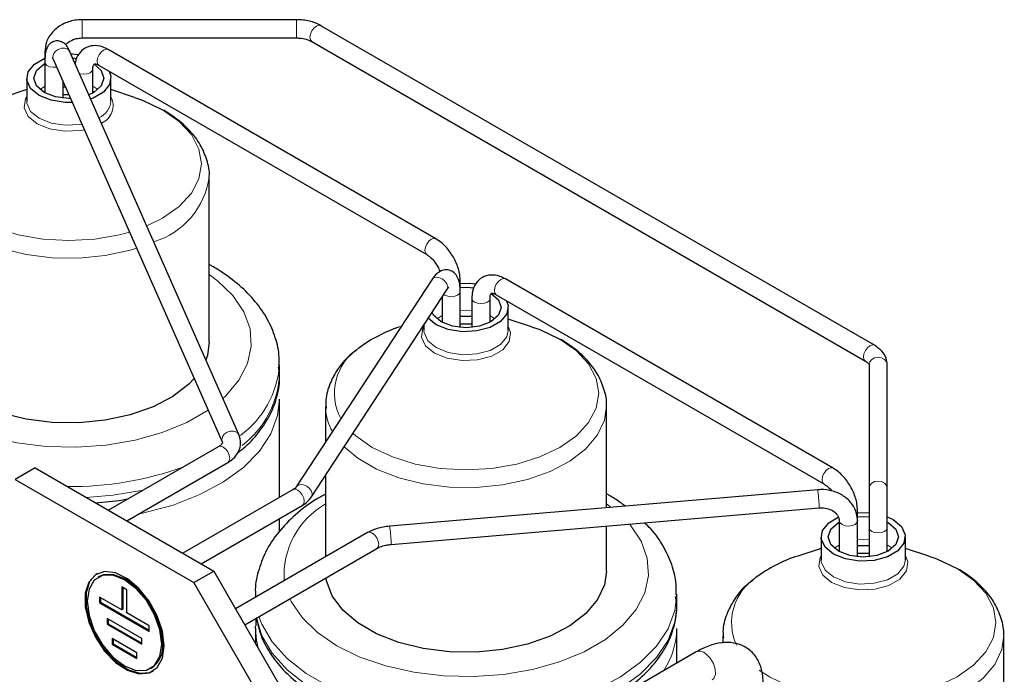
# Model space of a CAD drawing. Header units: millimetres. Extents: x 5 to 418, y 2 to 292.
# Tile 29 of 45: x 284 to 312, y 103 to 122. Entities that reach past the tile are written whole.
import ezdxf

# ---------------------------------------------------------------- set-up
doc = ezdxf.new("R2010")
doc.units = ezdxf.units.MM

msp = doc.modelspace()

# ---------------------------------------------------------------- linework, layer by layer
at = {"color": 7, "linetype": 'Continuous', "lineweight": 25}
for p, q in [((291.5181, 121.899), (285.4087, 121.899)), ((307.9803, 112.6271), (292.2138, 121.7289)), ((285.4087, 121.379), (291.5181, 121.379)), ((291.9538, 121.2785), (307.7203, 112.1767)), ((284.3487, 120.9857), (284.3487, 120.6919)), ((289.8758, 110.0835), (285.0644, 120.9849)), ((295.4867, 115.6595), (286.1529, 121.0477)), ((284.3487, 120.6919), (284.3487, 119.8136)), ((284.5886, 120.7749), (289.4001, 109.8735)), ((285.1422, 120.8084), (285.2628, 120.7964)), ((285.8929, 120.5974), (295.2267, 115.2091)), ((285.7169, 120.4887), (285.7172, 120.4959)), ((285.7172, 119.8136), (285.7172, 120.4959)), ((283.833, 120.2346), (283.833, 119.5813)), ((284.8687, 119.6651), (284.8687, 120.1403)), ((286.233, 119.5813), (286.233, 120.2346)), ((283.833, 119.9066), (283.1651, 119.6874)), ((284.8687, 119.9836), (284.9359, 119.9881)), ((284.8687, 119.7709), (285.0308, 119.773)), ((285.7172, 119.8598), (285.7622, 119.8395)), ((286.9008, 119.6874), (286.233, 119.9066)), ((289.033, 112.7224), (289.033, 117.4111)), ((295.3682, 114.4952), (291.5092, 108.5924)), ((296.1824, 114.1606), (296.1824, 114.4545)), ((306.8004, 109.1282), (297.4666, 114.5165)), ((291.9444, 108.3079), (295.8035, 114.2106)), ((296.1824, 113.1339), (296.1824, 114.1606)), ((295.6624, 113.9949), (295.6624, 113.2823)), ((296.5109, 113.9646), (296.5109, 113.1339)), ((297.0306, 113.9575), (297.0309, 113.9646)), ((297.0309, 113.2823), (297.0309, 113.9646)), ((297.2066, 114.0661), (306.5404, 108.6778)), ((297.5467, 113.0501), (297.5467, 113.7033)), ((297.0309, 113.3285), (297.0759, 113.3083)), ((298.2145, 113.1562), (297.5467, 113.3754)), ((294.4966, 113.162), (294.4789, 113.1562)), ((295.1467, 113.206), (295.1467, 113.0501)), ((291.033, 111.7425), (291.033, 112.0692)), ((307.8247, 112.0753), (307.8247, 108.5484)), ((308.3447, 108.5484), (308.3447, 112.0753)), ((291.033, 108.2909), (291.033, 111.0893)), ((292.3467, 110.8799), (292.3467, 109.8734)), ((300.3467, 108.0008), (300.3467, 110.8799)), ((289.3012, 109.7404), (286.1602, 107.9272)), ((284.0713, 109.1331), (283.5056, 108.8065)), ((284.0713, 109.1331), (289.1625, 106.194)), ((286.6803, 107.627), (289.5612, 109.2901)), ((292.3467, 108.9232), (292.3467, 106.6001)), ((283.5056, 108.8065), (288.5968, 105.8675)), ((307.8247, 108.5484), (307.8247, 107.4334)), ((308.3447, 107.4334), (308.3447, 108.5484)), ((291.4225, 108.5158), (288.2816, 106.7026)), ((306.3645, 108.5124), (294.1732, 107.476)), ((288.8016, 106.4024), (291.6825, 108.0655)), ((294.2172, 106.9578), (306.4086, 107.9943)), ((307.4961, 107.6293), (307.4961, 107.9232)), ((308.3447, 107.7411), (308.5089, 107.6619)), ((291.033, 107.3299), (291.033, 107.6905)), ((300.3467, 106.1911), (300.3467, 107.4789)), ((306.9761, 107.6293), (306.9761, 106.7511)), ((307.496, 107.6342), (307.4961, 107.6293)), ((307.4961, 106.6026), (307.4961, 107.6293)), ((307.8247, 107.4334), (307.8247, 106.6026)), ((308.3447, 107.593), (308.3675, 107.5802)), ((308.3447, 106.7511), (308.3447, 107.4334)), ((293.5438, 107.2912), (289.7826, 105.1199)), ((306.4604, 107.172), (306.4604, 106.5188)), ((308.8604, 106.5188), (308.8604, 107.172)), ((290.0426, 104.6696), (293.8038, 106.8409)), ((306.4604, 106.8441), (305.7926, 106.6249)), ((308.3447, 106.7973), (308.3896, 106.777)), ((309.5282, 106.6249), (308.8604, 106.8441)), ((285.8952, 106.0395), (285.8669, 106.0232)), ((288.5968, 105.8675), (289.1625, 106.194)), ((289.1625, 106.194), (291.4252, 102.2749)), ((286.5462, 105.7448), (286.5462, 105.0916)), ((286.6876, 105.6632), (286.5462, 105.7448)), ((290.8595, 101.9483), (288.5968, 105.8675)), ((286.5462, 105.0916), (285.9098, 105.4589)), ((285.9098, 105.4589), (285.9098, 105.2956)), ((286.5745, 105.7285), (286.5745, 105.1079)), ((286.6876, 105.0099), (286.6876, 105.6632)), ((290.3467, 105.5379), (290.3467, 105.4455)), ((302.3467, 105.2113), (302.3467, 105.5379)), ((285.9381, 105.312), (285.9098, 105.2956)), ((285.9098, 105.2956), (287.324, 104.4792)), ((285.9381, 105.4426), (285.9381, 105.312)), ((285.9381, 105.312), (287.324, 104.5119)), ((286.5745, 105.1079), (286.5462, 105.0916)), ((287.324, 104.6425), (286.6876, 105.0099)), ((287.1119, 104.2751), (286.1219, 104.8466)), ((286.1219, 104.8466), (286.1219, 104.6833)), ((286.1502, 104.6996), (286.1219, 104.6833)), ((286.1219, 104.6833), (287.1119, 104.1118)), ((286.1502, 104.8302), (286.1502, 104.6996)), ((286.1502, 104.6996), (287.1119, 104.1444)), ((287.324, 104.4792), (287.324, 104.6425)), ((290.3467, 104.5581), (290.3478, 104.6255)), ((290.3467, 104.5581), (290.3467, 104.1429)), ((302.3467, 103.575), (302.3467, 104.5581)), ((303.6604, 104.3486), (303.6604, 104.1475)), ((311.6604, 99.6599), (311.6604, 104.3486)), ((286.9704, 103.8668), (286.2633, 104.275)), ((286.2633, 104.275), (286.2633, 104.1117)), ((286.2916, 104.128), (286.2633, 104.1117)), ((286.2633, 104.1117), (286.9704, 103.7035)), ((286.2916, 104.2587), (286.2916, 104.128)), ((286.2916, 104.128), (286.9704, 103.7361)), ((287.1119, 104.1118), (287.1119, 104.2751)), ((286.9704, 103.7035), (286.9704, 103.8668)), ((302.8988, 103.8937), (292.3832, 97.8232)), ((287.3668, 103.4251), (287.3951, 103.4414))]:
    msp.add_line(p, q, dxfattribs=at)
at = {"color": 7, "linetype": 'Continuous', "lineweight": 18}
for p, q in [((285.4087, 121.379), (285.4087, 121.899)), ((291.5181, 121.379), (291.5181, 121.899)), ((285.7172, 120.0023), (285.7401, 119.9895)), ((285.7401, 119.9895), (285.8575, 119.908)), ((297.0309, 113.4711), (297.0538, 113.4583)), ((297.0538, 113.4583), (297.1712, 113.3767)), ((300.3467, 108.1093), (300.4806, 108.0122)), ((308.3447, 106.9398), (308.3675, 106.927)), ((308.3675, 106.927), (308.4849, 106.8454)), ((290.3488, 105.4467), (290.3468, 105.5578)), ((303.6751, 104.1505), (303.661, 104.3093))]:
    msp.add_line(p, q, dxfattribs=at)
at = {"color": 7, "linetype": 'Continuous', "lineweight": 18, "flags": 128}
for points in [[(291.9538, 121.2785), (291.9538, 121.2785), (291.9139, 121.3244), (291.8999, 121.3976), (291.9139, 121.4869), (291.9538, 121.5788), (292.0134, 121.6592), (292.0838, 121.716), (292.1541, 121.7405), (292.2138, 121.7289)], [(284.5886, 120.7749), (284.5755, 120.8356), (284.5934, 120.9174), (284.6467, 120.9935), (284.7274, 121.0523), (284.8232, 121.0848), (284.9195, 121.0862), (285.0016, 121.0561), (285.0571, 120.9992), (285.0644, 120.9849)], [(286.1529, 121.0477), (286.0933, 121.0593), (286.0229, 121.0349), (285.9526, 120.9781), (285.8929, 120.8976), (285.8531, 120.8058), (285.8391, 120.7164), (285.8531, 120.6433), (285.8929, 120.5974), (285.8929, 120.5974)], [(284.6883, 120.549), (284.6827, 120.548), (284.5817, 120.5426), (284.4848, 120.5599), (284.4068, 120.5973), (284.3595, 120.6491), (284.3487, 120.6919)], [(285.3392, 120.3622), (285.3577, 120.3572), (285.4572, 120.3458), (285.5567, 120.3572), (285.6411, 120.3898), (285.6974, 120.4385), (285.7169, 120.4887)], [(284.2084, 119.908), (284.3259, 119.9895), (284.3487, 120.0023)], [(285.4757, 118.7651), (285.3627, 118.7443), (284.922, 118.7221), (284.4946, 118.7882), (284.1323, 118.9347), (283.8785, 119.1439), (283.764, 119.3906), (283.8026, 119.645), (283.833, 119.7013)], [(285.406, 118.9229), (285.3436, 118.9122), (284.9284, 118.8912), (284.5258, 118.9535), (284.1844, 119.0915), (283.9454, 119.2886), (283.8375, 119.521), (283.833, 119.5813)], [(287.7048, 119.3337), (288.1747, 119.0031), (288.5239, 118.626), (288.7389, 118.2168), (288.8116, 117.7912), (288.7389, 117.3657), (288.5239, 116.9565), (288.1747, 116.5793), (287.7048, 116.2488), (287.253, 116.0261)], [(286.7616, 115.8516), (286.479, 115.7759), (285.7701, 115.6518), (285.033, 115.6099), (284.2958, 115.6518), (283.587, 115.7759), (282.9337, 115.9775), (282.3611, 116.2488), (281.8912, 116.5793), (281.542, 116.9565), (281.327, 117.3657), (281.2544, 117.7912), (281.327, 118.2168), (281.542, 118.626), (281.8912, 119.0031), (281.9763, 119.0736)], [(286.9656, 115.3894), (286.7807, 115.3341), (286.0682, 115.1807), (285.3183, 115.1079), (284.5581, 115.1183), (283.815, 115.2116), (283.116, 115.3844), (282.4862, 115.6305), (281.9485, 115.9409), (281.5223, 116.3045), (281.2229, 116.708), (281.0613, 117.137), (281.0335, 117.3718)], [(295.4867, 115.6595), (295.4271, 115.671), (295.3567, 115.6466), (295.2864, 115.5898), (295.2267, 115.5094), (295.1869, 115.4175), (295.1729, 115.3281), (295.1869, 115.255), (295.2252, 115.21)], [(288.9995, 110.7812), (288.3937, 110.4317), (287.6948, 110.1436), (286.9232, 109.9259), (286.1001, 109.7844), (285.2479, 109.7231), (284.3898, 109.7436), (283.5492, 109.8453), (282.7491, 110.0255), (282.0114, 110.2793), (281.356, 110.5997), (280.801, 110.9781), (280.3613, 111.404), (280.0491, 111.8658), (279.8729, 112.3511), (279.8374, 112.8464), (279.9436, 113.3384), (280.1887, 113.8136), (280.5659, 114.259), (281.033, 114.6405)], [(289.033, 114.6405), (289.265, 114.4667), (289.7046, 114.0408), (290.0168, 113.5789), (290.193, 113.0937), (290.2285, 112.5983), (290.1223, 112.1064), (289.8772, 111.6312), (289.5001, 111.1858), (289.4217, 111.1123)], [(295.5741, 114.5545), (295.6666, 114.5179), (295.7468, 114.4563), (295.8024, 114.3788), (295.8251, 114.2975), (295.8114, 114.2246), (295.8035, 114.2106)], [(297.3366, 114.5036), (297.2663, 114.4468), (297.2066, 114.3664), (297.1668, 114.2745), (297.1528, 114.1852), (297.1668, 114.112), (297.2066, 114.0661), (297.2066, 114.0661)], [(297.4666, 114.5165), (297.407, 114.5281), (297.3366, 114.5036)], [(296.1824, 114.1606), (296.1634, 114.1042), (296.1077, 114.0553), (296.0237, 114.0224), (295.9244, 114.0105), (295.8248, 114.0215), (295.74, 114.0537), (295.7127, 114.0719)], [(296.5109, 113.9646), (296.5307, 113.9072), (296.5871, 113.8585), (296.6714, 113.826), (296.7709, 113.8145), (296.8704, 113.826), (296.9548, 113.8585), (297.0112, 113.9072), (297.0306, 113.9575)], [(296.1824, 113.6195), (296.3467, 113.6274), (296.5109, 113.6195)], [(295.5221, 113.3767), (295.6396, 113.4583), (295.6624, 113.4711)], [(297.5467, 113.1701), (297.6156, 112.9875), (297.5771, 112.7331), (297.3901, 112.5016), (297.0773, 112.321), (296.6764, 112.2131), (296.2357, 112.1908), (295.8083, 112.2569), (295.446, 112.4034), (295.1922, 112.6126), (295.0777, 112.8593), (295.1163, 113.1137), (295.1467, 113.1701)], [(297.5467, 113.0501), (297.5058, 112.8708), (297.3297, 112.6527), (297.035, 112.4826), (296.6573, 112.3809), (296.2421, 112.36), (295.8395, 112.4222), (295.4982, 112.5602), (295.2591, 112.7573), (295.1512, 112.9897), (295.1467, 113.0501)], [(299.0185, 112.8024), (299.4885, 112.4718), (299.8376, 112.0947), (300.0527, 111.6855), (300.1253, 111.26), (300.0527, 110.8344), (299.8376, 110.4252), (299.4885, 110.0481), (299.0185, 109.7175), (298.4459, 109.4463), (297.7927, 109.2447), (297.0838, 109.1205), (296.3467, 109.0786), (295.6095, 109.1205), (294.9007, 109.2447), (294.2474, 109.4463), (293.6748, 109.7175), (293.2049, 110.0481), (293.1276, 110.1177)], [(307.7203, 112.1767), (307.6805, 112.2226), (307.6665, 112.2958), (307.6805, 112.3851), (307.7203, 112.477), (307.78, 112.5574), (307.8503, 112.6142), (307.9207, 112.6386), (307.9803, 112.6271), (307.9804, 112.627)], [(307.8247, 112.0753), (307.8444, 112.1566), (307.9008, 112.2254), (307.9852, 112.2715), (308.0847, 112.2876), (308.1841, 112.2715), (308.2685, 112.2254), (308.3249, 112.1566), (308.3447, 112.0753)], [(291.033, 111.0893), (290.9791, 110.6262), (290.787, 110.1077), (290.46, 109.6121), (290.0058, 109.1512), (289.435, 108.7357), (288.7611, 108.3754), (287.9997, 108.0786), (287.1689, 107.8525), (287.0145, 107.8199)], [(300.3466, 110.8949), (300.2913, 110.4969), (300.0945, 110.0729), (299.7622, 109.678), (299.3065, 109.3266), (298.7438, 109.0313), (298.0945, 108.8028), (297.382, 108.6494), (296.632, 108.5766), (295.8718, 108.5871), (295.1287, 108.6804), (294.4297, 108.8532), (293.7999, 109.0992), (293.2622, 109.4097), (292.8756, 109.7323)], [(289.4001, 109.8735), (289.387, 109.9342), (289.4048, 110.016), (289.4582, 110.0921), (289.5389, 110.1509), (289.6347, 110.1834), (289.731, 110.1848), (289.8131, 110.1547), (289.8686, 110.0978), (289.8759, 110.0833)], [(289.3012, 109.7404), (289.3608, 109.752), (289.4312, 109.7275), (289.5015, 109.6708), (289.5612, 109.5903), (289.601, 109.4984), (289.615, 109.4091)], [(289.615, 109.4091), (289.601, 109.3359), (289.5612, 109.2901), (289.5612, 109.2901)], [(306.6704, 109.1153), (306.6001, 109.0585), (306.5404, 108.9781), (306.5006, 108.8862), (306.4866, 108.7969), (306.5006, 108.7237), (306.5404, 108.6778), (306.542, 108.677)], [(306.8004, 109.1282), (306.7408, 109.1398), (306.6704, 109.1153)], [(291.7151, 108.6517), (291.8075, 108.6152), (291.8877, 108.5535), (291.9434, 108.4761), (291.9661, 108.3947), (291.9523, 108.3218), (291.9444, 108.3079)], [(307.8247, 108.5484), (307.8444, 108.6297), (307.9008, 108.6986), (307.9852, 108.7446), (308.0847, 108.7607), (308.1841, 108.7446), (308.2685, 108.6986), (308.3249, 108.6297), (308.3447, 108.5484), (308.3447, 108.5484)], [(287.1584, 108.5034), (286.2879, 108.3554), (285.5305, 108.2907)], [(291.4225, 108.5158), (291.4821, 108.5274), (291.5525, 108.5029)], [(291.5525, 108.5029), (291.6228, 108.4462), (291.6825, 108.3657), (291.7223, 108.2738), (291.7363, 108.1845), (291.7223, 108.1113), (291.6825, 108.0655), (291.6825, 108.0655)], [(306.3645, 108.5124), (306.3658, 108.5045), (306.3704, 108.461)], [(300.9972, 107.5342), (301.0183, 107.5096), (301.3305, 107.0477), (301.5067, 106.5624), (301.5422, 106.0671), (301.436, 105.5751), (301.191, 105.0999), (300.8138, 104.6545), (300.3147, 104.251), (299.7074, 103.9004), (299.0085, 103.6123), (298.2369, 103.3946), (297.4138, 103.2531), (296.5616, 103.1918), (295.7035, 103.2123), (294.8629, 103.314), (294.0629, 103.4943), (293.3251, 103.748), (292.6697, 104.0685), (292.1147, 104.4468), (291.675, 104.8727), (291.3629, 105.3346), (291.3257, 105.4103)], [(294.1732, 107.476), (294.1745, 107.468), (294.179, 107.4245)], [(307.4961, 107.6293), (307.4794, 107.5764), (307.4259, 107.5267), (307.3434, 107.4926), (307.2446, 107.4793), (307.1445, 107.4889), (307.0584, 107.5198), (306.9993, 107.5674), (306.9763, 107.6245), (306.9761, 107.6293)], [(307.8247, 107.4334), (307.8444, 107.3759), (307.9008, 107.3272), (307.9852, 107.2947), (308.0847, 107.2833), (308.1841, 107.2947), (308.2685, 107.3272), (308.3249, 107.3759), (308.3447, 107.4334), (308.3447, 107.4334)], [(293.5438, 107.2912), (293.6035, 107.3028), (293.6738, 107.2783)], [(293.6738, 107.2783), (293.7442, 107.2215), (293.8038, 107.1411), (293.8437, 107.0492), (293.8577, 106.9599), (293.8437, 106.8867), (293.8038, 106.8409), (293.8038, 106.8409)], [(306.8358, 106.8454), (306.9533, 106.927), (306.9761, 106.9398)], [(307.4961, 107.0883), (307.6604, 107.0961), (307.8247, 107.0883)], [(308.8604, 106.6388), (308.9293, 106.4562), (308.8908, 106.2018), (308.7038, 105.9703), (308.391, 105.7897), (307.9901, 105.6818), (307.5494, 105.6596), (307.1221, 105.7257), (306.7597, 105.8721), (306.5059, 106.0813), (306.3914, 106.328), (306.43, 106.5824), (306.4604, 106.6388)], [(308.8604, 106.5188), (308.8195, 106.3395), (308.6434, 106.1215), (308.3487, 105.9513), (307.971, 105.8497), (307.5558, 105.8287), (307.1532, 105.891), (306.8119, 106.029), (306.5728, 106.226), (306.465, 106.4584), (306.4604, 106.5188)], [(310.3322, 106.2711), (310.8022, 105.9406), (311.1513, 105.5635), (311.3664, 105.1543), (311.439, 104.7287), (311.3664, 104.3031), (311.1513, 103.8939), (310.8022, 103.5168), (310.3322, 103.1863), (309.7597, 102.915), (309.1064, 102.7134), (308.3976, 102.5893), (307.6604, 102.5474), (306.9232, 102.5893), (306.2144, 102.7134), (305.5611, 102.915), (304.9885, 103.1863), (304.6952, 103.3767)], [(302.3466, 105.521), (302.2928, 105.0748), (302.1007, 104.5563), (301.7737, 104.0607), (301.3195, 103.5998), (300.7487, 103.1843), (300.0748, 102.8239), (299.3134, 102.5272), (298.4826, 102.3011), (297.6016, 102.1508), (296.6913, 102.0799), (295.7729, 102.09), (294.8679, 102.181), (293.9976, 102.3507), (293.1823, 102.595), (292.4413, 102.9084), (291.7917, 103.2833), (291.2489, 103.7112), (290.8256, 104.1818), (290.5318, 104.6842), (290.4481, 104.9037)], [(302.3467, 105.2113), (302.2928, 104.7482), (302.1007, 104.2297), (301.7737, 103.7341), (301.3195, 103.2732), (300.7487, 102.8577), (300.0748, 102.4973), (299.3134, 102.2006), (298.4826, 101.9745), (297.6016, 101.8242), (296.6913, 101.7533), (295.7729, 101.7634), (294.8679, 101.8544), (293.9976, 102.0241), (293.1823, 102.2684), (292.4413, 102.5818), (291.7917, 102.9567), (291.2489, 103.3845), (290.8256, 103.8552), (290.5318, 104.3576), (290.3771, 104.8627)], [(290.4212, 104.0139), (290.3742, 104.2268), (290.3467, 104.5581)], [(311.6603, 104.3637), (311.605, 103.9657), (311.4082, 103.5416), (311.0759, 103.1468), (310.6202, 102.7953), (310.0575, 102.5), (309.4082, 102.2716), (308.6957, 102.1181), (307.9457, 102.0453), (307.1855, 102.0558), (306.4424, 102.1491), (305.7434, 102.3219), (305.1136, 102.568), (304.7424, 102.7692)], [(303.3587, 103.0969), (303.4061, 103.139), (303.45, 103.2511), (303.445, 103.4004), (303.3919, 103.5642), (303.2987, 103.7175), (303.1796, 103.8369)]]:
    msp.add_lwpolyline(points, dxfattribs=at)
at = {"color": 7, "linetype": 'Continuous', "lineweight": 25, "flags": 128}
for points in [[(285.0901, 120.9265), (285.1376, 120.9247), (285.3104, 120.9085)], [(285.1318, 119.5442), (284.9284, 119.5445), (284.5258, 119.6067), (284.1844, 119.7447), (283.9454, 119.9418), (283.8375, 120.1742), (283.8739, 120.4139), (284.05, 120.6319), (284.3447, 120.802), (284.3495, 120.804)], [(285.0816, 119.658), (285.033, 119.6573), (284.6503, 119.7012), (284.3259, 119.8264), (284.1091, 120.0137), (284.033, 120.2346), (284.1091, 120.4555), (284.3259, 120.6428), (284.3634, 120.6633)], [(285.7401, 120.6428), (285.9568, 120.4555), (286.033, 120.2346), (285.9568, 120.0137), (285.7401, 119.8264), (285.6046, 119.7609)], [(286.1848, 120.4289), (286.2284, 120.2949), (286.1921, 120.0553), (286.016, 119.8372), (285.7213, 119.6671), (285.6567, 119.6428)], [(286.9008, 119.6874), (287.1322, 119.6049), (287.7048, 119.3337)], [(296.175, 114.272), (296.3467, 114.2806), (296.5765, 114.2651)], [(296.1824, 114.3895), (296.4513, 114.3934), (296.6241, 114.3773)], [(297.4985, 113.8977), (297.5421, 113.7637), (297.5058, 113.524), (297.3297, 113.306), (297.035, 113.1358), (296.6573, 113.0342), (296.2421, 113.0132), (295.8395, 113.0755), (295.4982, 113.2135), (295.271, 113.3962)], [(297.0538, 114.1115), (297.2706, 113.9242), (297.3467, 113.7033), (297.2706, 113.4824), (297.0538, 113.2951), (296.7294, 113.17), (296.3467, 113.126), (295.964, 113.17), (295.6396, 113.2951), (295.4228, 113.4824), (295.378, 113.5599)], [(296.1824, 113.4524), (296.3997, 113.4585), (296.5109, 113.4524)], [(296.1824, 113.2396), (296.3467, 113.2417), (296.5109, 113.2396)], [(298.2145, 113.1562), (298.4459, 113.0737), (299.0185, 112.8024)], [(288.6026, 111.6804), (288.4485, 111.5206), (287.9928, 111.1691), (287.4301, 110.8738), (286.7807, 110.6453), (286.0682, 110.4919), (285.3183, 110.4191), (284.5581, 110.4296), (283.815, 110.5229), (283.116, 110.6957), (282.4862, 110.9418), (281.9485, 111.2522), (281.5223, 111.6157), (281.2229, 112.0193), (281.0613, 112.4483), (281.033, 112.7224)], [(289.033, 112.7224), (288.9776, 112.3395), (288.9351, 112.2148)], [(308.5089, 107.6619), (308.748, 107.4648), (308.8558, 107.2324), (308.8195, 106.9927), (308.6434, 106.7747), (308.3487, 106.6046), (307.971, 106.5029), (307.5558, 106.4819), (307.1532, 106.5442), (306.8119, 106.6822), (306.5728, 106.8793), (306.465, 107.1117), (306.5013, 107.3513), (306.6774, 107.5694), (306.9458, 107.7286)], [(307.4814, 107.74), (307.6604, 107.7493), (307.8247, 107.7415)], [(307.4961, 107.8583), (307.765, 107.8622), (307.8247, 107.8583)], [(308.3675, 107.5802), (308.5843, 107.393), (308.6604, 107.172), (308.5843, 106.9511), (308.3675, 106.7638), (308.0431, 106.6387), (307.6604, 106.5948), (307.2777, 106.6387), (306.9533, 106.7638), (306.7365, 106.9511), (306.6604, 107.172), (306.7365, 107.393), (306.9533, 107.5802), (306.9761, 107.593)], [(307.4961, 106.9211), (307.7134, 106.9272), (307.8247, 106.9211)], [(307.4961, 106.7083), (307.6604, 106.7105), (307.8247, 106.7083)], [(309.5282, 106.6249), (309.7597, 106.5424), (310.3322, 106.2711)], [(287.7483, 104.071), (287.698, 104.4851), (287.5517, 104.9204), (287.3223, 105.3383), (287.0302, 105.7017), (286.7014, 105.9781), (286.3651, 106.1432), (286.0512, 106.1821), (285.7875, 106.0915), (285.5976, 105.8794), (285.4982, 105.5647), (285.4982, 105.1752), (285.5976, 104.7457), (285.7875, 104.3143), (286.0512, 103.9193), (286.3651, 103.5958), (286.7014, 103.3725), (287.0302, 103.2694), (287.3223, 103.2955), (287.5517, 103.4485), (287.698, 103.7149), (287.7483, 104.071)], [(285.8452, 106.1261), (285.8158, 106.1079), (285.6258, 105.8958), (285.5264, 105.581), (285.5264, 105.1916), (285.6258, 104.762), (285.8158, 104.3306), (286.0795, 103.9356), (286.3934, 103.6121), (286.7297, 103.3888), (287.0585, 103.2857), (287.3506, 103.3118), (287.4451, 103.3548)], [(287.6775, 104.1118), (287.6256, 104.5203), (287.475, 104.9487), (287.2403, 105.3551), (286.9447, 105.6998), (286.6169, 105.9489), (286.2891, 106.0782), (285.9934, 106.0749), (285.7588, 105.9394), (285.6081, 105.685), (285.5562, 105.3364), (285.6081, 104.928), (285.7588, 104.4996), (285.9934, 104.0931), (286.2891, 103.7485), (286.6169, 103.4993), (286.9447, 103.3701), (287.2403, 103.3733), (287.475, 103.5088), (287.6256, 103.7633), (287.6775, 104.1118)], [(287.7058, 104.1282), (287.6539, 104.5366), (287.5033, 104.965), (287.2686, 105.3714), (286.9729, 105.7161), (286.6452, 105.9653), (286.3174, 106.0945), (286.0217, 106.0913), (285.8952, 106.0395)], [(300.3467, 106.1911), (300.2913, 105.8082), (300.0945, 105.3842), (299.7622, 104.9893), (299.3065, 104.6379), (298.7438, 104.3426), (298.0945, 104.1141), (297.382, 103.9607), (296.632, 103.8879), (295.8718, 103.8983), (295.1287, 103.9916), (294.4297, 104.1644), (293.7999, 104.4105), (293.2622, 104.7209), (292.836, 105.0845), (292.5366, 105.488), (292.375, 105.917), (292.3594, 106.007)]]:
    msp.add_lwpolyline(points, dxfattribs=at)
at = {"color": 7, "linetype": 'Continuous', "lineweight": 18}
for centre, radius, start, end in [((285.626, 119.6477), 0.6106, 296.26561, 353.76307), ((285.744, 119.4542), 0.5479, 293.43007, 26.81231), ((286.7871, 117.7402), 2.2676, 287.07993, 352.03959), ((295.5131, 114.3794), 0.1854, 70.7632, 141.37589), ((294.1282, 111.2627), 1.5297, 123.22569, 208.28099), ((288.275, 112.2855), 2.7678, 306.46576, 355.16449), ((288.3, 111.9473), 2.7406, 307.58226, 355.71444), ((293.8291, 110.9042), 1.4832, 182.4606, 209.67908), ((285.0995, 118.0435), 9.4387, 269.30597, 289.86876), ((291.654, 108.4767), 0.1854, 70.7632, 141.37589), ((296.404, 107.4106), 10.0216, 3.33888, 6.01622), ((293.4968, 106.0781), 2.3342, 119.51947, 183.89221), ((284.2127, 106.3742), 10.0216, 3.33888, 6.01622), ((305.4458, 104.7261), 1.5363, 123.23608, 204.40426), ((300.1036, 104.5952), 2.2434, 326.64975, 359.05048), ((302.9989, 103.6659), 0.2488, 43.40974, 113.73245)]:
    msp.add_arc(centre, radius, start, end, dxfattribs=at)
at = {"color": 7, "linetype": 'Continuous', "lineweight": 25}
for centre, radius, start, end in [((295.6539, 109.4221), 3.9146, 107.46826, 127.14731), ((306.9676, 102.8908), 3.9146, 107.46826, 127.14731), ((286.9823, 104.0418), 0.7286, 304.5077, 6.80448)]:
    msp.add_arc(centre, radius, start, end, dxfattribs=at)
for points, knots in [([(285.4087, 121.899), (285.3397, 121.8955), (285.147, 121.8859), (284.8433, 121.7813), (284.5572, 121.563), (284.3788, 121.2809), (284.358, 121.077), (284.3487, 120.9857)], [0, 0, 0, 0, 0.1271006, 0.3549054, 0.5853379, 0.8143368, 1, 1, 1, 1]), ([(292.2138, 121.7289), (292.1603, 121.7561), (292.0093, 121.833), (291.7656, 121.8901), (291.5811, 121.8967), (291.5181, 121.899)], [0, 0, 0, 0, 0.2657075, 0.7493426, 1, 1, 1, 1]), ([(285.0644, 120.9849), (285.0455, 121.024), (285.0035, 121.1112), (284.9271, 121.2113), (284.8043, 121.2883), (284.6669, 121.3055), (284.5443, 121.2626), (284.458, 121.1837), (284.4016, 121.0861), (284.3582, 120.9412), (284.3525, 120.7905), (284.3487, 120.6919)], [0, 0, 0, 0, 0.1083529, 0.2414176, 0.3366229, 0.4217548, 0.5121047, 0.5873571, 0.6673094, 0.7822392, 1, 1, 1, 1]), ([(284.9412, 121.176), (284.943, 121.1795), (284.964, 121.2213), (285.0663, 121.2952), (285.2287, 121.3669), (285.3533, 121.3753), (285.4087, 121.379)], [0, 0, 0, 0, 0.0299756, 0.3630167, 0.7165643, 1, 1, 1, 1]), ([(286.1529, 121.0477), (286.0995, 121.0749), (285.9627, 121.1443), (285.7343, 121.1763), (285.4843, 121.1065), (285.3042, 120.9309), (285.224, 120.7635), (285.2149, 120.6626), (285.2135, 120.6469)], [0, 0, 0, 0, 0.1385758, 0.3549062, 0.5540698, 0.7634808, 0.9633651, 1, 1, 1, 1]), ([(291.5181, 121.379), (291.5622, 121.3774), (291.6749, 121.3734), (291.8346, 121.3375), (291.9172, 121.2967), (291.9538, 121.2785)], [0, 0, 0, 0, 0.2637567, 0.6736109, 1, 1, 1, 1]), ([(284.5593, 120.8318), (284.5588, 120.8323), (284.5563, 120.8352), (284.5689, 120.8179), (284.582, 120.7894), (284.5886, 120.7749)], [0, 0, 0, 0, 0.0985398, 0.5422568, 1, 1, 1, 1]), ([(285.7172, 120.4959), (285.7188, 120.5228), (285.7224, 120.5877), (285.7492, 120.6373), (285.7522, 120.6352), (285.7642, 120.6459), (285.8416, 120.6258), (285.8842, 120.6022), (285.8929, 120.5974)], [0, 0, 0, 0, 0.1287221, 0.3099004, 0.5134856, 0.7775079, 0.9543461, 1, 1, 1, 1]), ([(289.0311, 117.4301), (289.0317, 117.4344), (289.0517, 117.5938), (288.9718, 117.9108), (288.792, 118.3497), (288.4872, 118.751), (288.1298, 119.0748), (287.8522, 119.2472), (287.7371, 119.3187)], [0, 0, 0, 0, 0.00564129, 0.21231057, 0.41712864, 0.62664446, 0.84517603, 1, 1, 1, 1]), ([(296.1824, 114.4545), (296.1793, 114.5145), (296.1706, 114.6838), (296.0794, 114.9776), (295.8946, 115.3004), (295.6841, 115.531), (295.5389, 115.6255), (295.4867, 115.6595)], [0, 0, 0, 0, 0.1329783, 0.375018, 0.6171289, 0.8622401, 1, 1, 1, 1]), ([(295.2267, 115.2091), (295.2533, 115.192), (295.319, 115.1496), (295.4334, 115.0332), (295.5412, 114.8802), (295.5841, 114.7714), (295.6026, 114.7243)], [0, 0, 0, 0, 0.1905537, 0.4710606, 0.770729, 1, 1, 1, 1]), ([(291.0168, 112.0479), (291.0202, 112.1518), (291.0299, 112.4442), (290.906, 112.9175), (290.6654, 113.4468), (290.3062, 113.942), (289.8443, 114.3958), (289.4196, 114.6973), (289.1418, 114.8687), (289.0588, 114.9121), (289.033, 114.9256)], [0, 0, 0, 0, 0.0902066, 0.2537039, 0.4175709, 0.5853365, 0.7587487, 0.9327484, 0.9790719, 1, 1, 1, 1]), ([(296.1824, 114.1606), (296.1808, 114.2127), (296.176, 114.3606), (296.1328, 114.5363), (296.0205, 114.6952), (295.8669, 114.7782), (295.7037, 114.7773), (295.5618, 114.7129), (295.4563, 114.6195), (295.3956, 114.5338), (295.3682, 114.4952)], [0, 0, 0, 0, 0.10748843, 0.30492863, 0.43255553, 0.54549297, 0.66177999, 0.76540436, 0.89413539, 1, 1, 1, 1]), ([(297.4666, 114.5165), (297.4132, 114.5436), (297.2764, 114.613), (297.0478, 114.6451), (296.7986, 114.575), (296.6155, 114.4005), (296.5242, 114.1848), (296.515, 114.0316), (296.5109, 113.9646)], [0, 0, 0, 0, 0.1238683, 0.317239, 0.4952648, 0.6824505, 0.8611204, 1, 1, 1, 1]), ([(295.8035, 114.2106), (295.8186, 114.2312), (295.8453, 114.2676), (295.8504, 114.2708), (295.8526, 114.2723)], [0, 0, 0, 0, 0.5640606, 1, 1, 1, 1]), ([(297.0309, 113.9646), (297.0325, 113.9916), (297.0361, 114.0564), (297.0629, 114.106), (297.0659, 114.1039), (297.0779, 114.1146), (297.1553, 114.0945), (297.1979, 114.071), (297.2066, 114.0661)], [0, 0, 0, 0, 0.1287221, 0.3099004, 0.5134856, 0.7775079, 0.9543461, 1, 1, 1, 1]), ([(300.3448, 110.8989), (300.3454, 110.9031), (300.3654, 111.0625), (300.2856, 111.3796), (300.1057, 111.8185), (299.8009, 112.2197), (299.4435, 112.5435), (299.1659, 112.7159), (299.0508, 112.7874)], [0, 0, 0, 0, 0.00564129, 0.21231057, 0.41712864, 0.62664446, 0.84517603, 1, 1, 1, 1]), ([(293.2293, 112.4907), (293.1629, 112.4421), (292.9344, 112.2747), (292.6668, 111.9381), (292.4368, 111.4875), (292.3356, 111.1121), (292.3569, 110.8885), (292.3626, 110.8294)], [0, 0, 0, 0, 0.11603571, 0.39979605, 0.64383991, 0.90579712, 1, 1, 1, 1]), ([(308.3447, 112.0753), (308.338, 112.137), (308.3228, 112.2778), (308.1981, 112.4765), (308.0544, 112.5758), (307.9803, 112.6271)], [0, 0, 0, 0, 0.2736331, 0.6254321, 1, 1, 1, 1]), ([(289.8377, 109.5658), (289.9108, 109.621), (290.1685, 109.8159), (290.5003, 110.2035), (290.8216, 110.7166), (290.9977, 111.2568), (291.0575, 111.6944), (291.0142, 111.9416), (291.0023, 112.0092)], [0, 0, 0, 0, 0.08485297, 0.29932387, 0.51178439, 0.72013035, 0.92356271, 1, 1, 1, 1]), ([(307.7203, 112.1767), (307.7429, 112.1619), (307.7972, 112.1263), (307.8259, 112.08), (307.8251, 112.0769), (307.8247, 112.0753)], [0, 0, 0, 0, 0.25725916, 0.61932629, 1, 1, 1, 1]), ([(289.5612, 109.2901), (289.612, 109.3233), (289.7414, 109.4081), (289.8829, 109.5951), (289.9486, 109.8476), (289.8998, 110.0056), (289.8758, 110.0835)], [0, 0, 0, 0, 0.1847907, 0.4707552, 0.7390483, 1, 1, 1, 1]), ([(289.4001, 109.8735), (289.4021, 109.8669), (289.409, 109.8438), (289.4097, 109.8311), (289.3457, 109.7668), (289.3065, 109.7436), (289.3012, 109.7404)], [0, 0, 0, 0, 0.1966747, 0.6846125, 0.9571659, 1, 1, 1, 1]), ([(307.4961, 107.9232), (307.493, 107.9833), (307.4843, 108.1526), (307.3931, 108.4463), (307.2083, 108.7691), (306.9978, 108.9997), (306.8527, 109.0942), (306.8004, 109.1282)], [0, 0, 0, 0, 0.1329783, 0.375018, 0.6171289, 0.8622401, 1, 1, 1, 1]), ([(291.5092, 108.5924), (291.4997, 108.5795), (291.4815, 108.5547), (291.4416, 108.5284), (291.4225, 108.5158)], [0, 0, 0, 0, 0.5213078, 1, 1, 1, 1]), ([(306.5404, 108.6778), (306.5667, 108.6604), (306.6317, 108.6173), (306.7123, 108.5451), (306.7521, 108.4852), (306.757, 108.4779)], [0, 0, 0, 0, 0.3735574, 0.923457, 1, 1, 1, 1]), ([(285.7891, 108.1414), (286.0509, 108.1613), (286.3768, 108.1861), (286.6846, 108.2519), (286.7451, 108.2648)], [0, 0, 0, 0, 0.8033425, 1, 1, 1, 1]), ([(292.3467, 108.3832), (292.2531, 108.3342), (291.9305, 108.1653), (291.4708, 107.8061), (290.9868, 107.3134), (290.6267, 106.7663), (290.4169, 106.1895), (290.3299, 105.7797), (290.3494, 105.5741), (290.3505, 105.5625)], [0, 0, 0, 0, 0.0770792, 0.2656141, 0.4538275, 0.6388922, 0.8177987, 0.9897144, 1, 1, 1, 1]), ([(291.6825, 108.0655), (291.7356, 108.1), (291.8386, 108.167), (291.9099, 108.2618), (291.9444, 108.3079)], [0, 0, 0, 0, 0.5150093, 1, 1, 1, 1]), ([(300.877, 108.0459), (300.7823, 108.1178), (300.6395, 108.2262), (300.4553, 108.3374), (300.3725, 108.3808), (300.3467, 108.3943)], [0, 0, 0, 0, 0.5750359, 0.867755, 1, 1, 1, 1]), ([(307.4961, 107.6293), (307.4912, 107.6955), (307.4784, 107.8662), (307.3512, 108.1214), (307.111, 108.3487), (306.7967, 108.4897), (306.534, 108.5234), (306.3909, 108.5141), (306.3645, 108.5124)], [0, 0, 0, 0, 0.1293444, 0.333795, 0.5380254, 0.7464739, 0.9533237, 1, 1, 1, 1]), ([(306.4086, 107.9943), (306.4486, 107.9957), (306.5526, 107.9993), (306.7135, 107.961), (306.8591, 107.8763), (306.9579, 107.7596), (306.9697, 107.6752), (306.9761, 107.6293)], [0, 0, 0, 0, 0.12758455, 0.33130406, 0.53700402, 0.74801709, 1, 1, 1, 1]), ([(294.1732, 107.476), (294.1099, 107.4685), (293.9255, 107.4467), (293.7091, 107.3795), (293.5786, 107.3098), (293.5438, 107.2912)], [0, 0, 0, 0, 0.2771395, 0.8075095, 1, 1, 1, 1]), ([(302.3305, 105.5166), (302.3339, 105.6205), (302.3434, 105.9128), (302.2207, 106.3868), (301.9755, 106.9135), (301.7065, 107.3114), (301.4918, 107.5139), (301.4311, 107.5711)], [0, 0, 0, 0, 0.1384799, 0.3894714, 0.6410303, 0.8985743, 1, 1, 1, 1]), ([(293.8038, 106.8409), (293.8333, 106.8561), (293.906, 106.8937), (294.0522, 106.9379), (294.1668, 106.9517), (294.2172, 106.9578)], [0, 0, 0, 0, 0.2766399, 0.6818404, 1, 1, 1, 1]), ([(311.6585, 104.3676), (311.6591, 104.3718), (311.6791, 104.5312), (311.5993, 104.8483), (311.4194, 105.2872), (311.1146, 105.6885), (310.7572, 106.0122), (310.4796, 106.1846), (310.3645, 106.2561)], [0, 0, 0, 0, 0.00564129, 0.21231057, 0.41712864, 0.62664446, 0.84517603, 1, 1, 1, 1]), ([(304.543, 105.9595), (304.4767, 105.9109), (304.2481, 105.7434), (303.9805, 105.4068), (303.7505, 104.9562), (303.6493, 104.5808), (303.6706, 104.3573), (303.6763, 104.2981)], [0, 0, 0, 0, 0.11603571, 0.39979605, 0.64383991, 0.90579712, 1, 1, 1, 1]), ([(290.3764, 104.8613), (290.4127, 104.6931), (290.487, 104.3478), (290.7511, 103.8523), (291.1238, 103.379), (291.6102, 102.9434), (292.1985, 102.5543), (292.8765, 102.2213), (293.628, 101.9517), (294.4358, 101.7509), (295.2827, 101.6222), (296.1513, 101.5678), (297.0237, 101.5886), (297.8822, 101.6842), (298.7094, 101.853), (299.4886, 102.0924), (300.2038, 102.3988), (300.8401, 102.7678), (301.3832, 103.1941), (301.8179, 103.6702), (302.1343, 104.1858), (302.3116, 104.7253), (302.3712, 105.1631), (302.3279, 105.4104), (302.316, 105.4779)], [0, 0, 0, 0, 0.0426121, 0.0874096, 0.1330346, 0.1795842, 0.2267689, 0.2742258, 0.3216878, 0.3690742, 0.4163842, 0.463644, 0.5108903, 0.5581597, 0.6054845, 0.6529074, 0.7004676, 0.7481884, 0.7960467, 0.8438446, 0.8911944, 0.9376272, 0.9829649, 1, 1, 1, 1]), ([(290.3764, 104.8613), (290.3683, 104.8308), (290.3484, 104.7561), (290.3557, 104.6798), (290.36, 104.6347)], [0, 0, 0, 0, 0.409374, 1, 1, 1, 1]), ([(304.7509, 102.5526), (304.7673, 102.6358), (304.8156, 102.8812), (304.8133, 103.2393), (304.7105, 103.6034), (304.5128, 103.8953), (304.2252, 104.0941), (303.8851, 104.1768), (303.5277, 104.1538), (303.1971, 104.0531), (302.9844, 103.9394), (302.8988, 103.8937)], [0, 0, 0, 0, 0.0740224, 0.2184151, 0.3364059, 0.4463153, 0.5647777, 0.6767921, 0.79084, 0.9158444, 1, 1, 1, 1])]:
    msp.add_open_spline(points, degree=3, knots=knots, dxfattribs=at)

doc.saveas('drawing.dxf')
